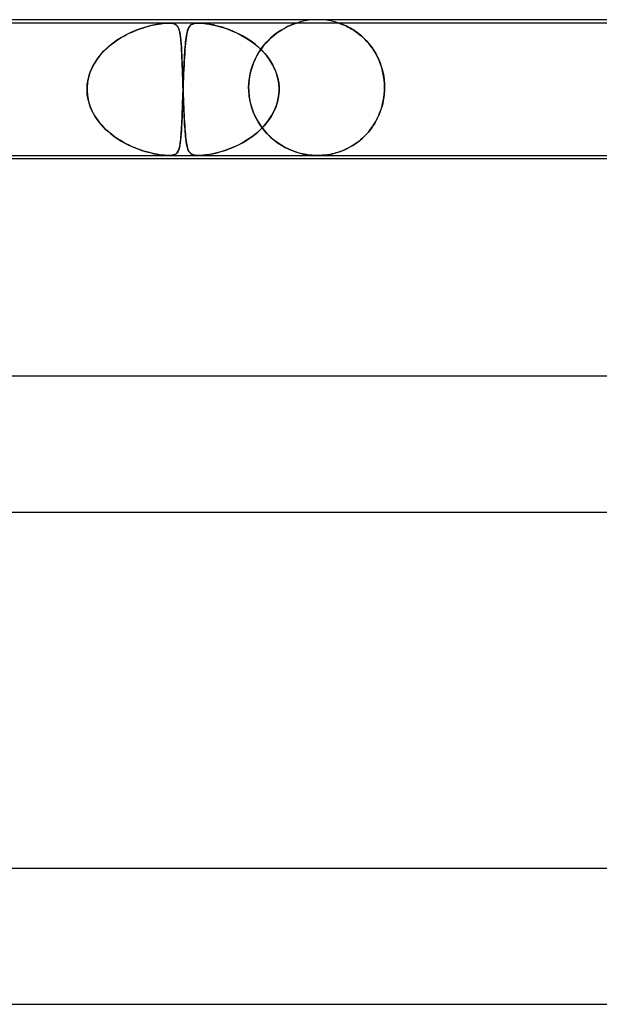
# Model space of a CAD drawing. Header units: millimetres. Extents: x -430 to 430, y -2 to 290.
# Tile 63 of 83: x 60 to 77, y 261 to 290. Entities that reach past the tile are written whole.
import ezdxf

# ---------------------------------------------------------------- set-up
doc = ezdxf.new("R2010")
doc.units = ezdxf.units.MM
doc.layers.add('HIDDEN', color=7, linetype='Continuous')
doc.layers.add('THICK', color=7, linetype='Continuous')

msp = doc.modelspace()

# ---------------------------------------------------------------- linework, layer by layer
at = {"layer": 'HIDDEN'}
for p, q in [((69, 290), (68.873, 289.996)), ((69.127, 289.996), (69, 290)), ((64.612, 289.9), (49.232, 289.9)), ((63.775, 289.731), (63.64, 289.681)), ((63.693, 289.701), (63.77, 289.729)), ((63.77, 289.729), (63.845, 289.755)), ((63.905, 289.774), (63.775, 289.731)), ((63.845, 289.755), (63.919, 289.778)), ((64.031, 289.81), (63.905, 289.774)), ((63.919, 289.778), (63.991, 289.799)), ((63.991, 289.799), (64.06, 289.817)), ((64.151, 289.839), (64.031, 289.81)), ((64.06, 289.817), (64.126, 289.834)), ((64.126, 289.834), (64.191, 289.848)), ((64.264, 289.862), (64.151, 289.839)), ((64.191, 289.848), (64.255, 289.861)), ((64.255, 289.861), (64.32, 289.872)), ((64.361, 289.879), (64.264, 289.862)), ((64.32, 289.872), (64.384, 289.882)), ((64.441, 289.889), (64.361, 289.879)), ((64.384, 289.882), (64.446, 289.89)), ((64.506, 289.895), (64.441, 289.889)), ((64.446, 289.89), (64.506, 289.895)), ((64.506, 289.895), (64.562, 289.899)), ((64.56, 289.899), (64.506, 289.895)), ((64.611, 289.9), (64.56, 289.899)), ((64.562, 289.899), (64.613, 289.9)), ((64.657, 289.899), (64.611, 289.9)), ((65.495, 289.9), (64.612, 289.9)), ((64.613, 289.9), (64.659, 289.899)), ((64.699, 289.895), (64.657, 289.899)), ((64.659, 289.899), (64.699, 289.895)), ((64.699, 289.895), (64.737, 289.889)), ((64.735, 289.89), (64.699, 289.895)), ((64.765, 289.882), (64.735, 289.89)), ((64.737, 289.889), (64.775, 289.879)), ((64.791, 289.872), (64.765, 289.882)), ((64.775, 289.879), (64.811, 289.862)), ((64.814, 289.861), (64.791, 289.872)), ((64.811, 289.862), (64.843, 289.839)), ((64.833, 289.848), (64.814, 289.861)), ((64.849, 289.834), (64.833, 289.848)), ((64.843, 289.839), (64.87, 289.81)), ((64.864, 289.817), (64.849, 289.834)), ((64.878, 289.799), (64.864, 289.817)), ((64.87, 289.81), (64.893, 289.774)), ((64.891, 289.778), (64.878, 289.799)), ((64.902, 289.755), (64.891, 289.778)), ((64.893, 289.774), (64.912, 289.731)), ((64.912, 289.729), (64.902, 289.755)), ((64.912, 289.731), (64.928, 289.681)), ((64.922, 289.701), (64.912, 289.729)), ((65.17, 289.671), (65.183, 289.71)), ((65.193, 289.736), (65.177, 289.694)), ((65.183, 289.71), (65.197, 289.745)), ((65.21, 289.772), (65.193, 289.736)), ((65.197, 289.745), (65.212, 289.775)), ((65.229, 289.803), (65.21, 289.772)), ((65.212, 289.775), (65.228, 289.802)), ((65.228, 289.802), (65.247, 289.824)), ((65.252, 289.829), (65.229, 289.803)), ((65.247, 289.824), (65.268, 289.844)), ((65.278, 289.851), (65.252, 289.829)), ((65.268, 289.844), (65.29, 289.859)), ((65.308, 289.869), (65.278, 289.851)), ((65.29, 289.859), (65.316, 289.872)), ((65.341, 289.882), (65.308, 289.869)), ((65.316, 289.872), (65.344, 289.883)), ((65.376, 289.89), (65.341, 289.882)), ((65.344, 289.883), (65.376, 289.89)), ((65.412, 289.896), (65.376, 289.89)), ((65.376, 289.89), (65.412, 289.896)), ((65.451, 289.899), (65.412, 289.896)), ((65.412, 289.896), (65.452, 289.899)), ((65.494, 289.9), (65.451, 289.899)), ((65.452, 289.899), (65.496, 289.9)), ((65.544, 289.899), (65.494, 289.9)), ((80.876, 289.9), (65.495, 289.9)), ((65.496, 289.9), (65.545, 289.899)), ((65.597, 289.896), (65.544, 289.899)), ((65.545, 289.899), (65.597, 289.896)), ((65.655, 289.89), (65.597, 289.896)), ((65.597, 289.896), (65.656, 289.89)), ((65.718, 289.883), (65.655, 289.89)), ((65.656, 289.89), (65.725, 289.882)), ((65.786, 289.872), (65.718, 289.883)), ((65.725, 289.882), (65.807, 289.869)), ((65.858, 289.859), (65.786, 289.872)), ((65.807, 289.869), (65.9, 289.851)), ((65.935, 289.844), (65.858, 289.859)), ((65.9, 289.851), (65.998, 289.829)), ((66.017, 289.824), (65.935, 289.844)), ((65.998, 289.829), (66.1, 289.803)), ((66.104, 289.802), (66.017, 289.824)), ((66.1, 289.803), (66.206, 289.772)), ((66.195, 289.775), (66.104, 289.802)), ((66.289, 289.745), (66.195, 289.775)), ((66.206, 289.772), (66.315, 289.736)), ((66.386, 289.71), (66.289, 289.745)), ((66.315, 289.736), (66.429, 289.694)), ((66.485, 289.671), (66.386, 289.71)), ((67.983, 289.725), (67.912, 289.682)), ((67.942, 289.7), (68.012, 289.741)), ((68.051, 289.763), (67.983, 289.725)), ((68.012, 289.741), (68.078, 289.777)), ((68.115, 289.795), (68.051, 289.763)), ((68.078, 289.777), (68.14, 289.807)), ((68.175, 289.823), (68.115, 289.795)), ((68.14, 289.807), (68.195, 289.832)), ((68.228, 289.846), (68.175, 289.823)), ((68.195, 289.832), (68.245, 289.852)), ((68.274, 289.864), (68.228, 289.846)), ((68.245, 289.852), (68.286, 289.869)), ((68.31, 289.877), (68.274, 289.864)), ((68.286, 289.869), (68.318, 289.88)), ((68.336, 289.887), (68.31, 289.877)), ((68.318, 289.88), (68.341, 289.889)), ((68.354, 289.893), (68.336, 289.887)), ((68.341, 289.889), (68.357, 289.894)), ((68.366, 289.897), (68.354, 289.893)), ((68.357, 289.894), (68.368, 289.897)), ((68.373, 289.899), (68.366, 289.897)), ((68.368, 289.897), (68.374, 289.899)), ((68.375, 289.9), (68.373, 289.899)), ((68.374, 289.899), (68.375, 289.9)), ((68.497, 289.936), (68.376, 289.9)), ((68.621, 289.964), (68.497, 289.936)), ((68.747, 289.984), (68.621, 289.964)), ((68.873, 289.996), (68.747, 289.984)), ((69.253, 289.984), (69.127, 289.996)), ((69.379, 289.964), (69.253, 289.984)), ((69.503, 289.936), (69.379, 289.964)), ((69.624, 289.9), (69.503, 289.936)), ((69.63, 289.898), (69.625, 289.9)), ((69.625, 289.9), (69.627, 289.899)), ((69.627, 289.899), (69.634, 289.897)), ((69.646, 289.893), (69.63, 289.898)), ((69.634, 289.897), (69.647, 289.892)), ((69.672, 289.883), (69.646, 289.893)), ((69.647, 289.892), (69.667, 289.886)), ((69.667, 289.886), (69.693, 289.876)), ((69.705, 289.871), (69.672, 289.883)), ((69.693, 289.876), (69.726, 289.863)), ((69.741, 289.857), (69.705, 289.871)), ((69.726, 289.863), (69.764, 289.848)), ((69.779, 289.842), (69.741, 289.857)), ((69.764, 289.848), (69.807, 289.829)), ((69.816, 289.825), (69.779, 289.842)), ((69.807, 289.829), (69.854, 289.807)), ((69.858, 289.805), (69.816, 289.825)), ((69.854, 289.807), (69.904, 289.782)), ((69.902, 289.783), (69.858, 289.805)), ((69.95, 289.758), (69.902, 289.783)), ((69.904, 289.782), (69.957, 289.754)), ((70, 289.729), (69.95, 289.758)), ((69.957, 289.754), (70.011, 289.723)), ((70.053, 289.697), (70, 289.729)), ((70.011, 289.723), (70.068, 289.687)), ((63.066, 289.376), (63.142, 289.426)), ((63.221, 289.475), (63.082, 289.387)), ((63.142, 289.426), (63.219, 289.474)), ((63.219, 289.474), (63.297, 289.519)), ((63.361, 289.553), (63.221, 289.475)), ((63.297, 289.519), (63.376, 289.561)), ((63.502, 289.621), (63.361, 289.553)), ((63.376, 289.561), (63.456, 289.6)), ((63.456, 289.6), (63.535, 289.636)), ((63.64, 289.681), (63.502, 289.621)), ((63.535, 289.636), (63.614, 289.67)), ((63.614, 289.67), (63.693, 289.701)), ((64.931, 289.67), (64.922, 289.701)), ((64.928, 289.681), (64.942, 289.621)), ((64.939, 289.636), (64.931, 289.67)), ((64.946, 289.6), (64.939, 289.636)), ((64.942, 289.621), (64.954, 289.553)), ((64.953, 289.561), (64.946, 289.6)), ((64.959, 289.519), (64.953, 289.561)), ((64.954, 289.553), (64.965, 289.475)), ((64.965, 289.474), (64.959, 289.519)), ((64.965, 289.475), (64.974, 289.387)), ((64.97, 289.426), (64.965, 289.474)), ((64.975, 289.376), (64.97, 289.426)), ((65.129, 289.459), (65.12, 289.382)), ((65.122, 289.405), (65.13, 289.467)), ((65.14, 289.528), (65.129, 289.459)), ((65.13, 289.467), (65.139, 289.524)), ((65.139, 289.524), (65.149, 289.578)), ((65.151, 289.59), (65.14, 289.528)), ((65.149, 289.578), (65.159, 289.627)), ((65.163, 289.645), (65.151, 289.59)), ((65.159, 289.627), (65.17, 289.671)), ((65.177, 289.694), (65.163, 289.645)), ((66.429, 289.694), (66.545, 289.645)), ((66.586, 289.627), (66.485, 289.671)), ((66.545, 289.645), (66.663, 289.59)), ((66.688, 289.578), (66.586, 289.627)), ((66.663, 289.59), (66.783, 289.528)), ((66.789, 289.524), (66.688, 289.578)), ((66.783, 289.528), (66.901, 289.459)), ((66.888, 289.467), (66.789, 289.524)), ((66.985, 289.405), (66.888, 289.467)), ((66.901, 289.459), (67.019, 289.382)), ((67.616, 289.455), (67.543, 289.384)), ((67.569, 289.41), (67.643, 289.479)), ((67.69, 289.52), (67.616, 289.455)), ((67.643, 289.479), (67.718, 289.543)), ((67.765, 289.58), (67.69, 289.52)), ((67.718, 289.543), (67.793, 289.601)), ((67.839, 289.634), (67.765, 289.58)), ((67.793, 289.601), (67.868, 289.654)), ((67.912, 289.682), (67.839, 289.634)), ((67.868, 289.654), (67.942, 289.7)), ((70.107, 289.661), (70.053, 289.697)), ((70.068, 289.687), (70.127, 289.647)), ((70.163, 289.622), (70.107, 289.661)), ((70.127, 289.647), (70.187, 289.603)), ((70.22, 289.578), (70.163, 289.622)), ((70.187, 289.603), (70.248, 289.555)), ((70.278, 289.53), (70.22, 289.578)), ((70.248, 289.555), (70.31, 289.502)), ((70.337, 289.478), (70.278, 289.53)), ((70.31, 289.502), (70.371, 289.445)), ((70.395, 289.422), (70.337, 289.478)), ((70.371, 289.445), (70.432, 289.383)), ((70.452, 289.362), (70.395, 289.422)), ((62.819, 289.183), (62.703, 289.071)), ((62.71, 289.079), (62.777, 289.144)), ((62.777, 289.144), (62.846, 289.207)), ((62.947, 289.289), (62.819, 289.183)), ((62.846, 289.207), (62.918, 289.266)), ((62.918, 289.266), (62.991, 289.322)), ((63.082, 289.387), (62.947, 289.289)), ((62.991, 289.322), (63.066, 289.376)), ((64.974, 289.387), (64.982, 289.289)), ((64.979, 289.322), (64.975, 289.376)), ((64.984, 289.266), (64.979, 289.322)), ((64.982, 289.289), (64.989, 289.183)), ((64.988, 289.207), (64.984, 289.266)), ((64.992, 289.144), (64.988, 289.207)), ((64.989, 289.183), (64.996, 289.071)), ((64.995, 289.079), (64.992, 289.144)), ((65.102, 289.207), (65.095, 289.111)), ((65.095, 289.116), (65.101, 289.195)), ((65.101, 289.195), (65.108, 289.269)), ((65.111, 289.298), (65.102, 289.207)), ((65.108, 289.269), (65.115, 289.339)), ((65.12, 289.382), (65.111, 289.298)), ((65.115, 289.339), (65.122, 289.405)), ((67.079, 289.339), (66.985, 289.405)), ((67.019, 289.382), (67.134, 289.298)), ((67.17, 289.269), (67.079, 289.339)), ((67.134, 289.298), (67.243, 289.207)), ((67.257, 289.195), (67.17, 289.269)), ((67.243, 289.207), (67.346, 289.111)), ((67.34, 289.116), (67.257, 289.195)), ((67.334, 289.134), (67.271, 289.04)), ((67.296, 289.078), (67.36, 289.17)), ((67.401, 289.224), (67.334, 289.134)), ((67.36, 289.17), (67.427, 289.256)), ((67.471, 289.307), (67.401, 289.224)), ((67.427, 289.256), (67.497, 289.336)), ((67.543, 289.384), (67.471, 289.307)), ((67.497, 289.336), (67.569, 289.41)), ((70.432, 289.383), (70.492, 289.316)), ((70.508, 289.297), (70.452, 289.362)), ((70.492, 289.316), (70.55, 289.245)), ((70.562, 289.229), (70.508, 289.297)), ((70.55, 289.245), (70.606, 289.168)), ((70.614, 289.157), (70.562, 289.229)), ((70.606, 289.168), (70.66, 289.088)), ((70.664, 289.081), (70.614, 289.157)), ((62.475, 288.789), (62.529, 288.866)), ((62.597, 288.954), (62.504, 288.831)), ((62.529, 288.866), (62.586, 288.94)), ((62.586, 288.94), (62.647, 289.011)), ((62.703, 289.071), (62.597, 288.954)), ((62.647, 289.011), (62.71, 289.079)), ((64.999, 289.011), (64.995, 289.079)), ((64.996, 289.071), (65.002, 288.954)), ((65.002, 288.94), (64.999, 289.011)), ((65.002, 288.954), (65.007, 288.831)), ((65.005, 288.866), (65.002, 288.94)), ((65.009, 288.789), (65.005, 288.866)), ((65.073, 288.759), (65.078, 288.855)), ((65.081, 288.898), (65.074, 288.783)), ((65.078, 288.855), (65.084, 288.946)), ((65.087, 289.008), (65.081, 288.898)), ((65.084, 288.946), (65.089, 289.033)), ((65.095, 289.111), (65.087, 289.008)), ((65.089, 289.033), (65.095, 289.116)), ((67.129, 288.767), (67.18, 288.877)), ((67.213, 288.94), (67.16, 288.835)), ((67.18, 288.877), (67.236, 288.98)), ((67.271, 289.04), (67.213, 288.94)), ((67.236, 288.98), (67.296, 289.078)), ((67.42, 289.033), (67.34, 289.116)), ((67.346, 289.111), (67.443, 289.008)), ((67.494, 288.946), (67.42, 289.033)), ((67.443, 289.008), (67.531, 288.898)), ((67.563, 288.855), (67.494, 288.946)), ((67.531, 288.898), (67.612, 288.783)), ((67.627, 288.759), (67.563, 288.855)), ((70.66, 289.088), (70.71, 289.004)), ((70.712, 289.001), (70.664, 289.081)), ((70.71, 289.004), (70.757, 288.916)), ((70.757, 288.917), (70.712, 289.001)), ((70.798, 288.828), (70.757, 288.917)), ((70.757, 288.916), (70.8, 288.825)), ((62.352, 288.571), (62.296, 288.434)), ((62.34, 288.544), (62.38, 288.628)), ((62.422, 288.704), (62.352, 288.571)), ((62.38, 288.628), (62.426, 288.71)), ((62.504, 288.831), (62.422, 288.704)), ((62.426, 288.71), (62.475, 288.789)), ((65.007, 288.831), (65.012, 288.704)), ((65.012, 288.71), (65.009, 288.789)), ((65.015, 288.628), (65.012, 288.71)), ((65.012, 288.704), (65.017, 288.571)), ((65.018, 288.544), (65.015, 288.628)), ((65.017, 288.571), (65.022, 288.434)), ((65.058, 288.45), (65.063, 288.557)), ((65.068, 288.662), (65.062, 288.537)), ((65.063, 288.557), (65.068, 288.66)), ((65.074, 288.783), (65.068, 288.662)), ((65.068, 288.66), (65.073, 288.759)), ((67.07, 288.612), (67.035, 288.494)), ((67.045, 288.53), (67.083, 288.652)), ((67.112, 288.726), (67.07, 288.612)), ((67.083, 288.652), (67.129, 288.767)), ((67.16, 288.835), (67.112, 288.726)), ((67.612, 288.783), (67.683, 288.662)), ((67.684, 288.66), (67.627, 288.759)), ((67.683, 288.662), (67.743, 288.537)), ((67.735, 288.557), (67.684, 288.66)), ((67.778, 288.45), (67.735, 288.557)), ((70.836, 288.737), (70.798, 288.828)), ((70.8, 288.825), (70.839, 288.73)), ((70.87, 288.641), (70.836, 288.737)), ((70.839, 288.73), (70.873, 288.632)), ((70.9, 288.541), (70.87, 288.641)), ((70.873, 288.632), (70.903, 288.531)), ((62.253, 288.293), (62.225, 288.147)), ((62.231, 288.187), (62.25, 288.279)), ((62.25, 288.279), (62.274, 288.369)), ((62.296, 288.434), (62.253, 288.293)), ((62.274, 288.369), (62.304, 288.457)), ((62.304, 288.457), (62.34, 288.544)), ((65.021, 288.457), (65.018, 288.544)), ((65.024, 288.369), (65.021, 288.457)), ((65.022, 288.434), (65.026, 288.293)), ((65.027, 288.279), (65.024, 288.369)), ((65.026, 288.293), (65.031, 288.147)), ((65.03, 288.187), (65.027, 288.279)), ((65.051, 288.274), (65.046, 288.137)), ((65.049, 288.229), (65.054, 288.34)), ((65.056, 288.408), (65.051, 288.274)), ((65.054, 288.34), (65.058, 288.45)), ((65.062, 288.537), (65.056, 288.408)), ((66.975, 288.138), (66.99, 288.273)), ((67.007, 288.373), (66.987, 288.25)), ((66.99, 288.273), (67.013, 288.404)), ((67.035, 288.494), (67.007, 288.373)), ((67.013, 288.404), (67.045, 288.53)), ((67.743, 288.537), (67.792, 288.408)), ((67.813, 288.34), (67.778, 288.45)), ((67.792, 288.408), (67.829, 288.274)), ((67.839, 288.229), (67.813, 288.34)), ((67.829, 288.274), (67.854, 288.137)), ((70.925, 288.438), (70.9, 288.541)), ((70.903, 288.531), (70.927, 288.428)), ((70.945, 288.332), (70.925, 288.438)), ((70.927, 288.428), (70.947, 288.323)), ((70.96, 288.223), (70.945, 288.332)), ((70.947, 288.323), (70.961, 288.217)), ((62.225, 288.147), (62.211, 288)), ((62.211, 288), (62.218, 288.094)), ((62.211, 287.983), (62.211, 288)), ((62.211, 288), (62.211, 287.983)), ((62.211, 287.967), (62.211, 287.983)), ((62.211, 287.983), (62.211, 287.967)), ((62.218, 288.094), (62.231, 288.187)), ((65.033, 288.094), (65.03, 288.187)), ((65.031, 288.147), (65.036, 288)), ((65.036, 288), (65.033, 288.094)), ((65.036, 288), (65.037, 287.983)), ((65.037, 287.983), (65.036, 288)), ((65.037, 287.983), (65.038, 287.967)), ((65.038, 287.967), (65.037, 287.983)), ((65.04, 287.983), (65.039, 287.967)), ((65.039, 287.967), (65.04, 287.983)), ((65.041, 288), (65.04, 287.983)), ((65.04, 287.983), (65.041, 288)), ((65.046, 288.137), (65.041, 288)), ((65.041, 288), (65.045, 288.115)), ((65.045, 288.115), (65.049, 288.229)), ((66.97, 288), (66.975, 288.138)), ((66.974, 288.125), (66.97, 288)), ((66.97, 288), (66.97, 287.983)), ((66.97, 287.983), (66.97, 288)), ((66.97, 287.983), (66.97, 287.967)), ((66.97, 287.967), (66.97, 287.983)), ((66.987, 288.25), (66.974, 288.125)), ((67.857, 288.115), (67.839, 288.229)), ((67.854, 288.137), (67.865, 288)), ((67.865, 288), (67.857, 288.115)), ((67.866, 287.983), (67.865, 288)), ((67.865, 288), (67.866, 287.983)), ((67.866, 287.967), (67.866, 287.983)), ((67.866, 287.983), (67.866, 287.967)), ((70.969, 288.113), (70.96, 288.223)), ((70.961, 288.217), (70.969, 288.109)), ((70.972, 288), (70.969, 288.113)), ((70.969, 288.109), (70.972, 288)), ((70.972, 287.983), (70.972, 288)), ((70.972, 288), (70.972, 287.983)), ((70.972, 287.967), (70.972, 287.983)), ((70.972, 287.983), (70.972, 287.967)), ((62.211, 287.95), (62.211, 287.967)), ((62.211, 287.967), (62.211, 287.95)), ((62.211, 287.933), (62.211, 287.95)), ((62.211, 287.95), (62.211, 287.933)), ((62.211, 287.917), (62.211, 287.933)), ((62.211, 287.933), (62.211, 287.917)), ((62.211, 287.9), (62.211, 287.917)), ((62.211, 287.917), (62.211, 287.9)), ((62.218, 287.801), (62.211, 287.9)), ((62.211, 287.9), (62.221, 287.776)), ((62.232, 287.703), (62.218, 287.801)), ((62.221, 287.776), (62.242, 287.653)), ((62.253, 287.606), (62.232, 287.703)), ((65.031, 287.737), (65.026, 287.577)), ((65.026, 287.584), (65.03, 287.688)), ((65.03, 287.688), (65.033, 287.793)), ((65.037, 287.9), (65.031, 287.737)), ((65.033, 287.793), (65.037, 287.9)), ((65.038, 287.917), (65.037, 287.9)), ((65.037, 287.9), (65.038, 287.917)), ((65.038, 287.967), (65.038, 287.95)), ((65.038, 287.95), (65.038, 287.967)), ((65.038, 287.95), (65.039, 287.933)), ((65.039, 287.95), (65.038, 287.933)), ((65.039, 287.933), (65.038, 287.95)), ((65.038, 287.933), (65.039, 287.95)), ((65.038, 287.933), (65.038, 287.917)), ((65.038, 287.917), (65.038, 287.933)), ((65.039, 287.967), (65.039, 287.95)), ((65.039, 287.95), (65.039, 287.967)), ((65.039, 287.933), (65.039, 287.917)), ((65.039, 287.917), (65.039, 287.933)), ((65.039, 287.917), (65.04, 287.9)), ((65.04, 287.9), (65.039, 287.917)), ((65.04, 287.9), (65.044, 287.776)), ((65.043, 287.801), (65.04, 287.9)), ((65.047, 287.704), (65.043, 287.801)), ((65.044, 287.776), (65.049, 287.653)), ((65.051, 287.606), (65.047, 287.704)), ((66.97, 287.967), (66.971, 287.95)), ((66.971, 287.95), (66.97, 287.967)), ((66.971, 287.95), (66.971, 287.933)), ((66.971, 287.933), (66.971, 287.95)), ((66.971, 287.933), (66.972, 287.917)), ((66.972, 287.917), (66.971, 287.933)), ((66.972, 287.917), (66.973, 287.9)), ((66.973, 287.9), (66.972, 287.917)), ((66.987, 287.744), (66.973, 287.9)), ((66.973, 287.9), (66.989, 287.73)), ((67.014, 287.589), (66.987, 287.744)), ((66.989, 287.73), (67.019, 287.565)), ((67.85, 287.737), (67.817, 287.577)), ((67.819, 287.584), (67.842, 287.688)), ((67.842, 287.688), (67.858, 287.793)), ((67.865, 287.9), (67.85, 287.737)), ((67.858, 287.793), (67.865, 287.9)), ((67.865, 287.9), (67.866, 287.917)), ((67.866, 287.917), (67.865, 287.9)), ((67.866, 287.95), (67.866, 287.967)), ((67.866, 287.967), (67.866, 287.95)), ((67.866, 287.933), (67.866, 287.95)), ((67.866, 287.95), (67.866, 287.933)), ((67.866, 287.917), (67.866, 287.933)), ((67.866, 287.933), (67.866, 287.917)), ((70.934, 287.612), (70.951, 287.707)), ((70.951, 287.71), (70.935, 287.617)), ((70.962, 287.805), (70.951, 287.71)), ((70.951, 287.707), (70.962, 287.803)), ((70.969, 287.9), (70.962, 287.805)), ((70.962, 287.803), (70.969, 287.9)), ((70.969, 287.9), (70.97, 287.917)), ((70.97, 287.917), (70.969, 287.9)), ((70.97, 287.917), (70.971, 287.933)), ((70.971, 287.933), (70.97, 287.917)), ((70.971, 287.95), (70.972, 287.967)), ((70.972, 287.967), (70.971, 287.95)), ((70.971, 287.933), (70.971, 287.95)), ((70.971, 287.95), (70.971, 287.933)), ((62.242, 287.653), (62.274, 287.532)), ((62.281, 287.51), (62.253, 287.606)), ((62.274, 287.532), (62.315, 287.414)), ((62.315, 287.415), (62.281, 287.51)), ((62.355, 287.323), (62.315, 287.415)), ((62.315, 287.414), (62.365, 287.301)), ((65.02, 287.421), (65.015, 287.273)), ((65.019, 287.38), (65.022, 287.481)), ((65.026, 287.577), (65.02, 287.421)), ((65.022, 287.481), (65.026, 287.584)), ((65.049, 287.653), (65.054, 287.532)), ((65.055, 287.51), (65.051, 287.606)), ((65.054, 287.532), (65.059, 287.414)), ((65.059, 287.416), (65.055, 287.51)), ((65.063, 287.324), (65.059, 287.416)), ((65.059, 287.414), (65.064, 287.301)), ((67.053, 287.437), (67.014, 287.589)), ((67.019, 287.565), (67.062, 287.407)), ((67.103, 287.29), (67.053, 287.437)), ((67.062, 287.407), (67.116, 287.257)), ((67.767, 287.421), (67.7, 287.273)), ((67.75, 287.38), (67.788, 287.481)), ((67.817, 287.577), (67.767, 287.421)), ((67.788, 287.481), (67.819, 287.584)), ((70.859, 287.332), (70.888, 287.423)), ((70.892, 287.437), (70.865, 287.35)), ((70.888, 287.423), (70.914, 287.517)), ((70.916, 287.526), (70.892, 287.437)), ((70.914, 287.517), (70.934, 287.612)), ((70.935, 287.617), (70.916, 287.526)), ((62.4, 287.234), (62.355, 287.323)), ((62.365, 287.301), (62.424, 287.191)), ((62.451, 287.147), (62.4, 287.234)), ((62.424, 287.191), (62.491, 287.086)), ((62.507, 287.063), (62.451, 287.147)), ((65.009, 287.131), (65.003, 286.997)), ((65.008, 287.096), (65.011, 287.187)), ((65.015, 287.273), (65.009, 287.131)), ((65.011, 287.187), (65.015, 287.282)), ((65.015, 287.282), (65.019, 287.38)), ((65.067, 287.235), (65.063, 287.324)), ((65.064, 287.301), (65.069, 287.191)), ((65.071, 287.148), (65.067, 287.235)), ((65.069, 287.191), (65.075, 287.086)), ((65.076, 287.065), (65.071, 287.148)), ((67.165, 287.148), (67.103, 287.29)), ((67.116, 287.257), (67.181, 287.115)), ((67.236, 287.014), (67.165, 287.148)), ((67.181, 287.115), (67.255, 286.982)), ((67.62, 287.131), (67.527, 286.997)), ((67.597, 287.096), (67.654, 287.187)), ((67.7, 287.273), (67.62, 287.131)), ((67.654, 287.187), (67.705, 287.282)), ((67.705, 287.282), (67.75, 287.38)), ((70.765, 287.105), (70.726, 287.029)), ((70.748, 287.071), (70.789, 287.155)), ((70.801, 287.184), (70.765, 287.105)), ((70.789, 287.155), (70.826, 287.242)), ((70.835, 287.266), (70.801, 287.184)), ((70.826, 287.242), (70.859, 287.332)), ((70.865, 287.35), (70.835, 287.266)), ((62.491, 287.086), (62.565, 286.986)), ((62.568, 286.982), (62.507, 287.063)), ((62.565, 286.986), (62.644, 286.891)), ((62.633, 286.904), (62.568, 286.982)), ((62.702, 286.829), (62.633, 286.904)), ((62.644, 286.891), (62.73, 286.8)), ((62.774, 286.758), (62.702, 286.829)), ((64.997, 286.871), (64.991, 286.754)), ((64.991, 286.763), (64.996, 286.841)), ((64.996, 286.841), (65, 286.922)), ((65.003, 286.997), (64.997, 286.871)), ((65, 286.922), (65.004, 287.007)), ((65.004, 287.007), (65.008, 287.096)), ((65.075, 287.086), (65.08, 286.986)), ((65.08, 286.984), (65.076, 287.065)), ((65.08, 286.986), (65.086, 286.891)), ((65.085, 286.906), (65.08, 286.984)), ((65.09, 286.831), (65.085, 286.906)), ((65.086, 286.891), (65.093, 286.8)), ((65.096, 286.759), (65.09, 286.831)), ((67.316, 286.887), (67.236, 287.014)), ((67.255, 286.982), (67.336, 286.858)), ((67.423, 286.871), (67.309, 286.754)), ((67.404, 286.768), (67.316, 286.887)), ((67.318, 286.763), (67.395, 286.841)), ((67.336, 286.858), (67.424, 286.744)), ((67.395, 286.841), (67.467, 286.922)), ((67.527, 286.997), (67.423, 286.871)), ((67.467, 286.922), (67.535, 287.007)), ((67.535, 287.007), (67.597, 287.096)), ((70.593, 286.817), (70.544, 286.753)), ((70.551, 286.761), (70.605, 286.834)), ((70.639, 286.885), (70.593, 286.817)), ((70.605, 286.834), (70.656, 286.91)), ((70.684, 286.956), (70.639, 286.885)), ((70.656, 286.91), (70.703, 286.989)), ((70.726, 287.029), (70.684, 286.956)), ((70.703, 286.989), (70.748, 287.071)), ((62.73, 286.8), (62.821, 286.715)), ((62.85, 286.689), (62.774, 286.758)), ((62.821, 286.715), (62.915, 286.635)), ((62.929, 286.624), (62.85, 286.689)), ((62.915, 286.635), (63.014, 286.56)), ((63.011, 286.562), (62.929, 286.624)), ((63.095, 286.503), (63.011, 286.562)), ((63.014, 286.56), (63.116, 286.49)), ((64.976, 286.547), (64.967, 286.458)), ((64.971, 286.49), (64.976, 286.552)), ((64.984, 286.646), (64.976, 286.547)), ((64.976, 286.552), (64.982, 286.619)), ((64.982, 286.619), (64.987, 286.689)), ((64.991, 286.754), (64.984, 286.646)), ((64.987, 286.689), (64.991, 286.763)), ((65.093, 286.8), (65.099, 286.715)), ((65.101, 286.691), (65.096, 286.759)), ((65.099, 286.715), (65.106, 286.635)), ((65.107, 286.626), (65.101, 286.691)), ((65.106, 286.635), (65.114, 286.56)), ((65.113, 286.564), (65.107, 286.626)), ((65.12, 286.505), (65.113, 286.564)), ((65.114, 286.56), (65.122, 286.49)), ((67.059, 286.547), (66.927, 286.458)), ((66.976, 286.49), (67.066, 286.552)), ((67.188, 286.646), (67.059, 286.547)), ((67.066, 286.552), (67.154, 286.619)), ((67.154, 286.619), (67.238, 286.689)), ((67.309, 286.754), (67.188, 286.646)), ((67.238, 286.689), (67.318, 286.763)), ((67.5, 286.657), (67.404, 286.768)), ((67.424, 286.744), (67.517, 286.638)), ((67.6, 286.556), (67.5, 286.657)), ((67.517, 286.638), (67.615, 286.542)), ((67.704, 286.464), (67.6, 286.556)), ((67.615, 286.542), (67.718, 286.453)), ((70.333, 286.522), (70.277, 286.472)), ((70.309, 286.501), (70.373, 286.561)), ((70.388, 286.576), (70.333, 286.522)), ((70.373, 286.561), (70.435, 286.624)), ((70.442, 286.632), (70.388, 286.576)), ((70.435, 286.624), (70.494, 286.691)), ((70.494, 286.691), (70.442, 286.632)), ((70.494, 286.691), (70.551, 286.761)), ((70.544, 286.753), (70.494, 286.691)), ((63.182, 286.448), (63.095, 286.503)), ((63.116, 286.49), (63.219, 286.426)), ((63.271, 286.396), (63.182, 286.448)), ((63.219, 286.426), (63.322, 286.367)), ((63.361, 286.347), (63.271, 286.396)), ((63.322, 286.367), (63.425, 286.314)), ((63.451, 286.302), (63.361, 286.347)), ((63.425, 286.314), (63.528, 286.266)), ((63.541, 286.26), (63.451, 286.302)), ((63.528, 286.266), (63.629, 286.223)), ((63.631, 286.223), (63.541, 286.26)), ((64.934, 286.247), (64.919, 286.194)), ((64.922, 286.202), (64.932, 286.24)), ((64.932, 286.24), (64.941, 286.281)), ((64.946, 286.308), (64.934, 286.247)), ((64.941, 286.281), (64.95, 286.326)), ((64.957, 286.378), (64.946, 286.308)), ((64.95, 286.326), (64.957, 286.376)), ((64.967, 286.458), (64.957, 286.378)), ((64.957, 286.376), (64.964, 286.431)), ((64.964, 286.431), (64.971, 286.49)), ((65.127, 286.45), (65.12, 286.505)), ((65.122, 286.49), (65.13, 286.426)), ((65.134, 286.398), (65.127, 286.45)), ((65.13, 286.426), (65.139, 286.367)), ((65.142, 286.349), (65.134, 286.398)), ((65.139, 286.367), (65.149, 286.314)), ((65.151, 286.303), (65.142, 286.349)), ((65.149, 286.314), (65.159, 286.266)), ((65.16, 286.262), (65.151, 286.303)), ((65.159, 286.266), (65.171, 286.223)), ((65.17, 286.224), (65.16, 286.262)), ((66.525, 286.247), (66.395, 286.194)), ((66.417, 286.202), (66.508, 286.24)), ((66.508, 286.24), (66.601, 286.281)), ((66.658, 286.308), (66.525, 286.247)), ((66.601, 286.281), (66.695, 286.326)), ((66.792, 286.378), (66.658, 286.308)), ((66.695, 286.326), (66.789, 286.376)), ((66.789, 286.376), (66.883, 286.431)), ((66.927, 286.458), (66.792, 286.378)), ((66.883, 286.431), (66.976, 286.49)), ((67.811, 286.383), (67.704, 286.464)), ((67.718, 286.453), (67.824, 286.373)), ((67.92, 286.31), (67.811, 286.383)), ((67.824, 286.373), (67.934, 286.301)), ((68.029, 286.247), (67.92, 286.31)), ((67.934, 286.301), (68.046, 286.238)), ((68.138, 286.192), (68.029, 286.247)), ((68.046, 286.238), (68.157, 286.183)), ((69.929, 286.233), (69.871, 286.203)), ((69.889, 286.212), (69.961, 286.251)), ((69.987, 286.266), (69.929, 286.233)), ((69.961, 286.251), (70.033, 286.294)), ((70.045, 286.301), (69.987, 286.266)), ((70.033, 286.294), (70.105, 286.34)), ((70.103, 286.339), (70.045, 286.301)), ((70.161, 286.38), (70.103, 286.339)), ((70.105, 286.34), (70.175, 286.39)), ((70.219, 286.425), (70.161, 286.38)), ((70.175, 286.39), (70.243, 286.444)), ((70.277, 286.472), (70.219, 286.425)), ((70.243, 286.444), (70.309, 286.501)), ((63.629, 286.223), (63.728, 286.185)), ((63.718, 286.189), (63.631, 286.223)), ((63.804, 286.158), (63.718, 286.189)), ((63.728, 286.185), (63.825, 286.151)), ((63.888, 286.131), (63.804, 286.158)), ((63.825, 286.151), (63.918, 286.122)), ((63.969, 286.107), (63.888, 286.131)), ((63.918, 286.122), (64.007, 286.096)), ((64.048, 286.085), (63.969, 286.107)), ((64.007, 286.096), (64.095, 286.074)), ((64.123, 286.067), (64.048, 286.085)), ((64.095, 286.074), (64.182, 286.054)), ((64.198, 286.051), (64.123, 286.067)), ((64.182, 286.054), (64.267, 286.037)), ((64.273, 286.036), (64.198, 286.051)), ((64.267, 286.037), (64.349, 286.023)), ((64.347, 286.023), (64.273, 286.036)), ((64.419, 286.013), (64.347, 286.023)), ((64.349, 286.023), (64.426, 286.013)), ((64.488, 286.006), (64.419, 286.013)), ((64.426, 286.013), (64.496, 286.005)), ((64.551, 286.002), (64.488, 286.006)), ((64.496, 286.005), (64.557, 286.001)), ((64.61, 286), (64.551, 286.002)), ((64.557, 286.001), (64.611, 286)), ((64.665, 286.002), (64.61, 286)), ((64.611, 286), (64.658, 286.001)), ((64.658, 286.001), (64.701, 286.005)), ((64.715, 286.007), (64.665, 286.002)), ((64.701, 286.005), (64.74, 286.012)), ((64.76, 286.017), (64.715, 286.007)), ((64.74, 286.012), (64.775, 286.022)), ((64.799, 286.032), (64.76, 286.017)), ((64.775, 286.022), (64.805, 286.035)), ((64.833, 286.053), (64.799, 286.032)), ((64.805, 286.035), (64.83, 286.051)), ((64.83, 286.051), (64.851, 286.07)), ((64.86, 286.079), (64.833, 286.053)), ((64.851, 286.07), (64.869, 286.09)), ((64.883, 286.111), (64.86, 286.079)), ((64.869, 286.09), (64.884, 286.113)), ((64.902, 286.149), (64.883, 286.111)), ((64.884, 286.113), (64.898, 286.139)), ((64.898, 286.139), (64.911, 286.169)), ((64.919, 286.194), (64.902, 286.149)), ((64.911, 286.169), (64.922, 286.202)), ((65.181, 286.19), (65.17, 286.224)), ((65.171, 286.223), (65.183, 286.185)), ((65.193, 286.159), (65.181, 286.19)), ((65.183, 286.185), (65.197, 286.151)), ((65.206, 286.132), (65.193, 286.159)), ((65.197, 286.151), (65.212, 286.122)), ((65.22, 286.108), (65.206, 286.132)), ((65.212, 286.122), (65.228, 286.096)), ((65.236, 286.087), (65.22, 286.108)), ((65.228, 286.096), (65.247, 286.074)), ((65.253, 286.068), (65.236, 286.087)), ((65.247, 286.074), (65.27, 286.054)), ((65.273, 286.051), (65.253, 286.068)), ((65.27, 286.054), (65.296, 286.037)), ((65.296, 286.037), (65.273, 286.051)), ((65.296, 286.037), (65.326, 286.023)), ((65.323, 286.024), (65.296, 286.037)), ((65.356, 286.014), (65.323, 286.024)), ((65.326, 286.023), (65.362, 286.013)), ((65.394, 286.006), (65.356, 286.014)), ((65.362, 286.013), (65.402, 286.005)), ((65.438, 286.002), (65.394, 286.006)), ((65.402, 286.005), (65.446, 286.001)), ((65.489, 286), (65.438, 286.002)), ((65.446, 286.001), (65.494, 286)), ((65.555, 286.002), (65.493, 286)), ((65.494, 286), (65.547, 286.001)), ((65.547, 286.001), (65.606, 286.005)), ((65.628, 286.007), (65.555, 286.002)), ((65.606, 286.005), (65.673, 286.012)), ((65.713, 286.017), (65.628, 286.007)), ((65.673, 286.012), (65.749, 286.022)), ((65.812, 286.032), (65.713, 286.017)), ((65.749, 286.022), (65.828, 286.035)), ((65.918, 286.053), (65.812, 286.032)), ((65.828, 286.035), (65.91, 286.051)), ((65.91, 286.051), (65.992, 286.07)), ((66.031, 286.079), (65.918, 286.053)), ((65.992, 286.07), (66.073, 286.09)), ((66.148, 286.111), (66.031, 286.079)), ((66.073, 286.09), (66.154, 286.113)), ((66.269, 286.149), (66.148, 286.111)), ((66.154, 286.113), (66.239, 286.139)), ((66.239, 286.139), (66.327, 286.169)), ((66.395, 286.194), (66.269, 286.149)), ((66.327, 286.169), (66.417, 286.202)), ((68.246, 286.145), (68.138, 286.192)), ((68.157, 286.183), (68.267, 286.136)), ((68.353, 286.106), (68.246, 286.145)), ((68.267, 286.136), (68.376, 286.098)), ((68.459, 286.073), (68.353, 286.106)), ((68.376, 286.098), (68.482, 286.067)), ((68.566, 286.047), (68.459, 286.073)), ((68.482, 286.067), (68.585, 286.043)), ((68.669, 286.027), (68.566, 286.047)), ((68.585, 286.043), (68.683, 286.025)), ((68.762, 286.014), (68.669, 286.027)), ((68.683, 286.025), (68.772, 286.013)), ((68.844, 286.006), (68.762, 286.014)), ((68.772, 286.013), (68.852, 286.005)), ((68.919, 286.002), (68.844, 286.006)), ((68.852, 286.005), (68.925, 286.001)), ((68.995, 286), (68.919, 286.002)), ((68.925, 286.001), (68.997, 286)), ((69.071, 286.001), (68.995, 286)), ((68.997, 286), (69.067, 286.001)), ((69.067, 286.001), (69.136, 286.005)), ((69.145, 286.006), (69.071, 286.001)), ((69.136, 286.005), (69.202, 286.011)), ((69.22, 286.012), (69.145, 286.006)), ((69.202, 286.011), (69.268, 286.018)), ((69.291, 286.022), (69.22, 286.012)), ((69.268, 286.018), (69.334, 286.029)), ((69.359, 286.033), (69.291, 286.022)), ((69.334, 286.029), (69.4, 286.041)), ((69.424, 286.046), (69.359, 286.033)), ((69.4, 286.041), (69.467, 286.056)), ((69.483, 286.06), (69.424, 286.046)), ((69.467, 286.056), (69.535, 286.074)), ((69.537, 286.075), (69.483, 286.06)), ((69.535, 286.074), (69.604, 286.095)), ((69.59, 286.091), (69.537, 286.075)), ((69.645, 286.109), (69.59, 286.091)), ((69.604, 286.095), (69.674, 286.119)), ((69.7, 286.129), (69.645, 286.109)), ((69.674, 286.119), (69.745, 286.147)), ((69.757, 286.151), (69.7, 286.129)), ((69.745, 286.147), (69.817, 286.178)), ((69.814, 286.176), (69.757, 286.151)), ((69.871, 286.203), (69.814, 286.176)), ((69.817, 286.178), (69.889, 286.212))]:
    msp.add_line(p, q, dxfattribs=at)
at = {"layer": 'THICK'}
for p, q in [((228, 290), (-228, 290)), ((2, 286), (159.8, 286)), ((159.109, 285.9), (32.527, 285.9)), ((235, 279.5), (-235, 279.5)), ((1.745, 275.5), (164.932, 275.5)), ((243, 265), (-243, 265)), ((1.796, 261), (170.552, 261))]:
    msp.add_line(p, q, dxfattribs=at)

doc.saveas('drawing.dxf')
